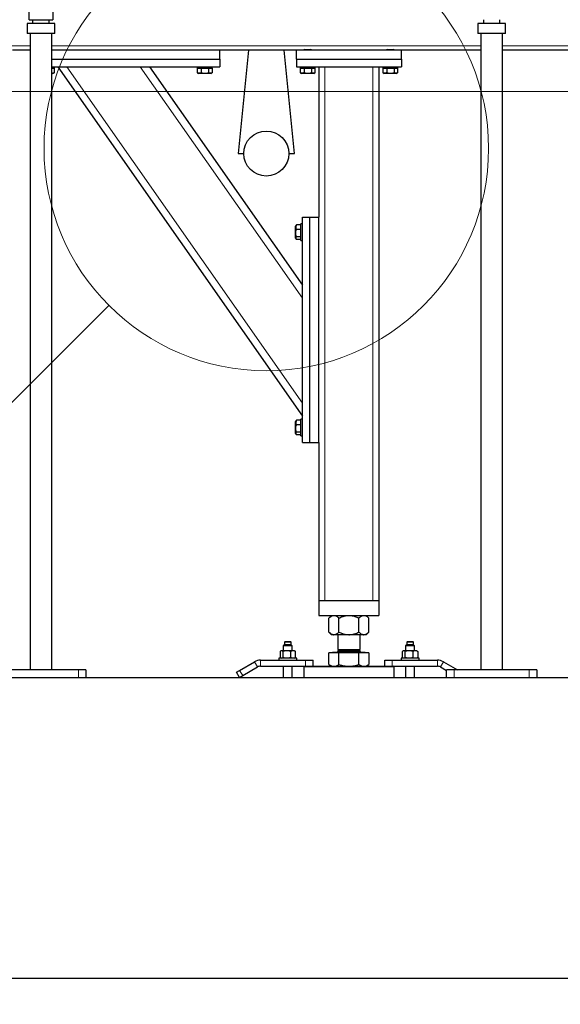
# Model space of a CAD drawing. Header units: millimetres. Extents: x 0 to 841, y 0 to 594.
# Tile 84 of 92: x 705 to 734, y 399 to 451. Entities that reach past the tile are written whole.
import ezdxf

# ---------------------------------------------------------------- set-up
doc = ezdxf.new("R2010")
doc.units = ezdxf.units.MM
doc.layers.add('TRAIT-FORT', color=4, linetype='Continuous', lineweight=25)
doc.dimstyles.new('SLDDIMSTYLE0', dxfattribs={"dimtxt": 0.18, "dimasz": 2, "dimexe": 0, "dimexo": 0.0625, "dimgap": 0, "dimtad": 0, "dimtih": 1, "dimtoh": 1, "dimdec": 0, "dimrnd": 1e-09, "dimzin": 0, "dimdsep": 46, "dimtxsty": 'Standard', "dimblk1": 'NONE', "dimblk2": 'NONE', "dimsah": 1, "dimcen": 0.09, "dimadec": 0, "dimazin": 0, "dimtfac": 2, "dimtdec": 0, "dimtofl": 0, "dimtmove": 0, "dimatfit": 3, "dimldrblk": 'NONE', "dimfxl": 1, "dimfrac": 2, "dimtolj": 1, "dimtzin": 0, "dimarcsym": 0})

# ---------------------------------------------------------------- blocks, each defined once
blk = doc.blocks.new('_None')

msp = doc.modelspace()

# ---------------------------------------------------------------- linework, layer by layer
at = {"lineweight": 18}
for p, q in [((705.73527, 449.84971), (682.89527, 449.84971)), ((729.73527, 449.84971), (706.89527, 449.84971)), ((753.73527, 449.84971), (730.89527, 449.84971)), ((707.69972, 448.72971), (720.23527, 430.82709)), ((711.6062, 448.72971), (720.23527, 436.40612)), ((721.43527, 448.72971), (721.43527, 420.32971)), ((723.99527, 448.72971), (723.99527, 420.32971)), ((824.09108, 447.41497), (623.87439, 447.41497)), ((722.11527, 417.61771), (723.23489, 417.61771)), ((723.23489, 417.61771), (723.31527, 417.61771)), ((718.00909, 416.82971), (718.00909, 417.14971)), ((720.40909, 416.82971), (720.40909, 417.14971)), ((725.02146, 416.82971), (725.02146, 417.14971)), ((727.42146, 417.14971), (727.42146, 416.82971)), ((708.31527, 416.62971), (708.31527, 416.22971)), ((717.05732, 416.32971), (716.89732, 416.60684)), ((717.84909, 416.78684), (717.68909, 417.06397)), ((727.74146, 417.06397), (727.58146, 416.78684)), ((728.31527, 416.62971), (728.31527, 416.22971)), ((732.31527, 416.62971), (732.31527, 416.22971))]:
    msp.add_line(p, q, dxfattribs=at)
msp.add_circle((718.31527, 444.38498), 11.83373, dxfattribs=at)
at = {"layer": 'TRAIT-FORT', "lineweight": 25}
for p, q in [((705.68527, 451.23325), (705.68527, 451.63325)), ((705.68527, 451.23325), (706.94527, 451.23325)), ((705.87527, 451.23325), (705.87527, 451.03325)), ((706.75527, 451.03325), (706.75527, 451.23325)), ((706.94527, 451.63325), (706.94527, 451.23325)), ((729.87527, 451.23325), (729.87527, 451.03325)), ((730.75527, 451.03325), (730.75527, 451.23325)), ((705.57527, 451.03325), (705.57527, 450.49325)), ((706.31527, 451.03325), (705.57527, 451.03325)), ((707.05527, 451.03325), (706.31527, 451.03325)), ((707.05527, 450.49325), (707.05527, 451.03325)), ((729.57527, 451.03325), (729.57527, 450.49325)), ((730.31527, 451.03325), (729.57527, 451.03325)), ((731.05527, 451.03325), (730.31527, 451.03325)), ((731.05527, 450.49325), (731.05527, 451.03325)), ((706.31527, 450.49325), (705.57527, 450.49325)), ((705.73527, 450.49325), (705.73527, 416.62971)), ((707.05527, 450.49325), (706.31527, 450.49325)), ((706.89527, 416.62971), (706.89527, 450.49325)), ((730.31527, 450.49325), (729.57527, 450.49325)), ((729.73527, 450.49325), (729.73527, 416.62971)), ((731.05527, 450.49325), (730.31527, 450.49325)), ((730.89527, 416.62971), (730.89527, 450.49325)), ((705.73527, 449.60971), (704.79527, 449.60971)), ((715.83527, 449.60971), (706.89527, 449.60971)), ((715.83527, 449.12971), (715.83527, 449.60971)), ((719.91527, 449.60971), (715.83527, 449.60971)), ((717.35893, 449.60971), (716.81527, 444.10971)), ((719.81527, 444.10971), (719.27162, 449.60971)), ((719.91527, 449.12971), (719.91527, 449.60971)), ((725.51527, 449.60971), (719.91527, 449.60971)), ((720.34327, 449.64971), (720.31527, 449.62171)), ((720.31527, 449.62171), (720.31527, 449.60971)), ((720.71527, 449.62171), (720.31527, 449.62171)), ((720.34327, 449.64971), (720.68727, 449.64971)), ((720.71527, 449.62171), (720.68727, 449.64971)), ((720.71527, 449.60971), (720.71527, 449.62171)), ((724.74327, 449.64971), (724.71527, 449.62171)), ((724.71527, 449.62171), (724.71527, 449.60971)), ((725.11527, 449.62171), (724.71527, 449.62171)), ((724.74327, 449.64971), (725.08727, 449.64971)), ((725.11527, 449.62171), (725.08727, 449.64971)), ((725.11527, 449.60971), (725.11527, 449.62171)), ((725.51527, 449.12971), (725.51527, 449.60971)), ((729.73527, 449.60971), (725.51527, 449.60971)), ((745.83527, 449.60971), (730.89527, 449.60971)), ((706.89527, 449.12971), (715.83527, 449.12971)), ((715.83527, 449.12971), (715.83527, 448.72971)), ((719.91527, 449.12971), (725.51527, 449.12971)), ((719.91527, 449.12971), (719.91527, 448.72971)), ((725.51527, 449.12971), (725.51527, 448.72971)), ((706.89527, 448.72971), (715.83527, 448.72971)), ((706.89527, 448.64971), (707.03527, 448.64971)), ((707.0277, 448.64971), (707.0277, 448.4099)), ((707.03527, 448.64971), (707.03527, 448.72971)), ((707.21141, 448.72971), (720.23527, 430.12971)), ((712.09451, 448.72971), (720.23527, 437.1035)), ((714.63527, 448.72971), (714.63527, 448.64971)), ((714.63527, 448.64971), (715.43527, 448.64971)), ((714.64284, 448.64971), (714.64284, 448.4099)), ((714.84904, 448.64971), (714.84904, 448.4099)), ((715.24147, 448.64971), (715.24147, 448.4099)), ((715.4277, 448.64971), (715.4277, 448.4099)), ((715.43527, 448.64971), (715.43527, 448.72971)), ((719.91527, 448.72971), (725.51527, 448.72971)), ((720.11527, 448.72971), (720.11527, 448.64971)), ((720.11527, 448.64971), (720.91527, 448.64971)), ((720.12284, 448.64971), (720.12284, 448.4099)), ((720.32904, 448.64971), (720.32904, 448.4099)), ((720.72147, 448.64971), (720.72147, 448.4099)), ((720.9077, 448.64971), (720.9077, 448.4099)), ((720.91527, 448.64971), (720.91527, 448.72971)), ((721.11527, 448.72971), (721.11527, 440.72971)), ((724.31527, 448.72971), (724.31527, 420.32971)), ((724.51527, 448.72971), (724.51527, 448.64971)), ((724.51527, 448.64971), (725.31527, 448.64971)), ((724.52284, 448.64971), (724.52284, 448.4099)), ((724.72904, 448.64971), (724.72904, 448.4099)), ((725.12147, 448.64971), (725.12147, 448.4099)), ((725.3077, 448.64971), (725.3077, 448.4099)), ((725.31527, 448.64971), (725.31527, 448.72971)), ((706.95827, 448.36971), (706.89527, 448.36971)), ((706.95827, 448.36971), (707.02149, 448.40621)), ((714.65006, 448.40586), (714.64284, 448.4099)), ((714.64905, 448.40621), (714.71227, 448.36971)), ((715.35827, 448.36971), (714.71227, 448.36971)), ((715.35827, 448.36971), (715.42149, 448.40621)), ((720.13006, 448.40586), (720.12284, 448.4099)), ((720.12905, 448.40621), (720.19227, 448.36971)), ((720.83827, 448.36971), (720.19227, 448.36971)), ((720.83827, 448.36971), (720.90149, 448.40621)), ((724.53006, 448.40586), (724.52284, 448.4099)), ((724.52905, 448.40621), (724.59227, 448.36971)), ((725.23827, 448.36971), (724.59227, 448.36971)), ((725.23827, 448.36971), (725.30149, 448.40621)), ((716.81527, 444.10971), (717.11527, 444.10971)), ((719.51527, 444.10971), (719.81527, 444.10971)), ((720.23527, 428.72971), (720.23527, 440.72971)), ((720.23527, 440.72971), (720.63527, 440.72971)), ((720.63527, 428.72971), (720.63527, 440.72971)), ((720.63527, 440.72971), (721.11527, 440.72971)), ((721.11527, 428.72971), (721.11527, 440.72971)), ((719.89977, 440.29515), (719.87527, 440.25271)), ((719.87527, 440.18181), (719.87527, 440.25271)), ((719.87527, 439.60671), (719.87527, 440.18181)), ((719.90063, 440.29465), (719.91545, 440.3178)), ((720.15527, 440.3178), (719.91545, 440.3178)), ((720.23527, 440.36971), (720.15527, 440.36971)), ((720.15527, 439.48971), (720.15527, 440.36971)), ((720.15527, 440.07236), (719.91545, 440.07236)), ((720.15527, 439.68428), (719.91545, 439.68428)), ((719.87527, 439.60671), (719.89977, 439.56428)), ((720.15527, 439.54163), (719.91545, 439.54163)), ((720.15527, 439.48971), (720.23527, 439.48971)), ((719.89977, 429.89515), (719.87527, 429.85271)), ((719.87527, 429.78181), (719.87527, 429.85271)), ((719.87527, 429.20671), (719.87527, 429.78181)), ((719.90063, 429.89465), (719.91545, 429.9178)), ((720.15527, 429.9178), (719.91545, 429.9178)), ((720.15527, 429.67236), (719.91545, 429.67236)), ((720.23527, 429.96971), (720.15527, 429.96971)), ((720.15527, 429.08971), (720.15527, 429.96971)), ((719.87527, 429.20671), (719.89977, 429.16428)), ((720.15527, 429.28428), (719.91545, 429.28428)), ((720.15527, 429.14163), (719.91545, 429.14163)), ((720.15527, 429.08971), (720.23527, 429.08971)), ((720.23527, 428.72971), (720.63527, 428.72971)), ((720.63527, 428.72971), (721.11527, 428.72971)), ((721.11527, 428.72971), (721.11527, 420.32971)), ((721.11527, 420.32971), (721.11527, 419.52971)), ((721.11527, 420.32971), (724.31527, 420.32971)), ((721.43527, 420.32971), (723.99527, 420.32971)), ((724.31527, 420.32971), (724.31527, 419.52971)), ((721.11527, 419.52971), (724.31527, 419.52971)), ((721.79527, 419.52971), (721.65295, 419.38739)), ((721.65295, 418.64804), (721.65295, 419.38739)), ((722.18411, 418.64804), (722.18411, 419.38739)), ((723.24643, 418.64804), (723.24643, 419.38739)), ((723.7776, 419.38739), (723.63527, 419.52971)), ((723.7776, 418.64804), (723.7776, 419.38739)), ((719.30108, 418.12971), (719.28108, 418.10971)), ((719.62108, 418.12971), (719.30108, 418.12971)), ((719.64108, 418.10971), (719.62108, 418.12971)), ((721.65295, 418.64804), (721.79527, 418.50571)), ((721.91853, 418.50571), (721.79527, 418.50571)), ((722.71527, 418.50571), (721.91853, 418.50571)), ((722.11527, 418.50571), (722.11527, 417.71771)), ((723.51202, 418.50571), (722.71527, 418.50571)), ((723.31527, 417.71771), (723.31527, 418.50571)), ((723.63527, 418.50571), (723.51202, 418.50571)), ((723.63527, 418.50571), (723.7776, 418.64804)), ((725.80946, 418.12971), (725.78946, 418.10971)), ((726.09144, 418.12971), (725.80946, 418.12971)), ((726.12946, 418.12971), (726.09144, 418.12971)), ((726.14946, 418.10971), (726.12946, 418.12971)), ((719.05212, 417.60971), (719.05212, 417.28971)), ((719.10108, 417.64971), (719.07802, 417.63315)), ((719.12209, 417.64971), (719.10108, 417.64971)), ((719.39654, 417.64971), (719.12209, 417.64971)), ((719.19206, 417.60971), (719.19206, 417.28971)), ((719.28108, 417.96971), (719.22108, 417.90971)), ((719.22108, 417.90971), (719.22108, 417.64971)), ((719.70108, 417.90971), (719.22108, 417.90971)), ((719.28108, 418.10971), (719.28108, 417.96971)), ((719.64108, 418.10971), (719.28108, 418.10971)), ((719.64108, 417.96971), (719.28108, 417.96971)), ((719.73553, 417.64971), (719.39654, 417.64971)), ((719.60102, 417.60971), (719.60102, 417.28971)), ((719.64108, 417.96971), (719.64108, 418.10971)), ((719.70108, 417.90971), (719.64108, 417.96971)), ((719.70108, 417.64971), (719.70108, 417.90971)), ((719.82108, 417.64971), (719.73553, 417.64971)), ((719.84414, 417.63315), (719.82108, 417.64971)), ((719.87004, 417.28971), (719.87004, 417.60971)), ((722.19105, 417.71771), (722.11527, 417.64194)), ((722.11527, 417.71771), (723.23489, 417.71771)), ((722.11527, 417.64194), (722.11527, 417.61771)), ((722.11527, 417.64194), (723.31527, 417.64194)), ((723.23489, 417.71771), (723.31527, 417.71771)), ((723.31527, 417.64194), (723.2395, 417.71771)), ((723.31527, 417.61771), (723.31527, 417.64194)), ((725.56051, 417.28971), (725.56051, 417.60971)), ((725.60946, 417.64971), (725.5864, 417.63315)), ((725.63048, 417.64971), (725.60946, 417.64971)), ((725.90492, 417.64971), (725.63048, 417.64971)), ((725.70044, 417.28971), (725.70044, 417.60971)), ((725.78946, 417.96971), (725.72946, 417.90971)), ((725.72946, 417.90971), (725.72946, 417.64971)), ((726.15243, 417.90971), (725.72946, 417.90971)), ((725.78946, 418.10971), (725.78946, 417.96971)), ((726.10669, 418.10971), (725.78946, 418.10971)), ((726.10669, 417.96971), (725.78946, 417.96971)), ((726.24391, 417.64971), (725.90492, 417.64971)), ((726.14946, 418.10971), (726.10669, 418.10971)), ((726.14946, 417.96971), (726.10669, 417.96971)), ((726.1094, 417.60971), (726.1094, 417.28971)), ((726.14946, 417.96971), (726.14946, 418.10971)), ((726.20946, 417.90971), (726.14946, 417.96971)), ((726.20946, 417.90971), (726.15243, 417.90971)), ((726.20946, 417.64971), (726.20946, 417.90971)), ((726.32946, 417.64971), (726.24391, 417.64971)), ((726.35253, 417.63315), (726.32946, 417.64971)), ((726.37842, 417.60971), (726.37842, 417.28971)), ((718.00909, 417.14971), (720.40909, 417.14971)), ((718.98108, 417.24971), (718.98108, 417.14971)), ((719.82701, 417.24971), (718.98108, 417.24971)), ((719.07802, 417.26628), (719.10108, 417.24971)), ((719.82108, 417.24971), (719.84414, 417.26628)), ((719.94108, 417.24971), (719.82701, 417.24971)), ((719.94108, 417.14971), (719.94108, 417.24971)), ((720.40909, 417.14971), (720.80909, 417.14971)), ((720.80909, 416.82971), (720.80909, 417.14971)), ((721.65295, 416.91188), (721.65295, 417.54571)), ((722.18411, 417.54571), (721.65295, 417.54571)), ((721.86127, 417.57371), (721.83327, 417.54571)), ((721.86127, 417.57771), (721.86127, 417.57371)), ((721.86127, 417.57771), (723.45486, 417.57771)), ((721.86127, 417.57371), (723.45486, 417.57371)), ((722.18411, 416.91188), (722.18411, 417.54571)), ((723.24643, 417.54571), (722.18411, 417.54571)), ((723.24643, 416.91188), (723.24643, 417.54571)), ((723.7776, 417.54571), (723.24643, 417.54571)), ((723.45486, 417.57771), (723.56927, 417.57771)), ((723.45486, 417.57371), (723.56927, 417.57371)), ((723.56927, 417.57371), (723.56927, 417.57771)), ((723.59727, 417.54571), (723.56927, 417.57371)), ((723.7776, 417.54571), (723.7776, 416.91188)), ((724.62146, 416.82971), (724.62146, 417.14971)), ((724.62146, 417.14971), (725.02146, 417.14971)), ((725.02146, 417.14971), (727.42146, 417.14971)), ((725.48946, 417.24971), (725.48946, 417.14971)), ((726.44946, 417.24971), (725.48946, 417.24971)), ((725.5864, 417.26628), (725.60946, 417.24971)), ((726.32946, 417.24971), (726.35253, 417.26628)), ((726.44946, 417.14971), (726.44946, 417.24971)), ((708.31527, 416.62971), (704.31527, 416.62971)), ((708.71527, 416.62971), (708.31527, 416.62971)), ((708.71527, 416.62971), (708.71527, 416.22971)), ((716.72411, 416.50684), (716.89732, 416.60684)), ((716.89732, 416.60684), (717.68909, 417.06397)), ((717.05732, 416.32971), (717.84909, 416.78684)), ((718.00909, 416.82971), (720.40909, 416.82971)), ((719.22108, 416.82971), (719.22108, 416.22971)), ((719.70108, 416.22971), (719.70108, 416.82971)), ((720.35527, 416.82971), (720.31527, 416.78971)), ((720.31527, 416.78971), (720.31527, 416.22971)), ((725.11527, 416.78971), (720.31527, 416.78971)), ((720.40909, 416.82971), (720.66242, 416.82971)), ((720.66242, 416.82971), (724.81086, 416.82971)), ((721.65295, 416.91188), (721.79527, 416.82971)), ((723.63527, 416.82971), (723.7776, 416.91188)), ((724.81086, 416.82971), (725.02146, 416.82971)), ((725.02146, 416.82971), (727.42146, 416.82971)), ((725.11527, 416.78971), (725.07527, 416.82971)), ((725.11527, 416.22971), (725.11527, 416.78971)), ((725.72946, 416.82971), (725.72946, 416.22971)), ((726.20946, 416.22971), (726.20946, 416.82971)), ((727.58146, 416.78684), (727.91527, 416.59411)), ((727.74146, 417.06397), (728.49361, 416.62971)), ((727.91527, 416.22971), (727.91527, 416.62971)), ((728.31527, 416.62971), (727.91527, 416.62971)), ((732.31527, 416.62971), (728.31527, 416.62971)), ((732.71527, 416.62971), (732.31527, 416.62971)), ((732.71527, 416.62971), (732.71527, 416.22971)), ((704.31527, 416.22971), (708.31527, 416.22971)), ((708.31527, 416.22971), (708.71527, 416.22971)), ((708.71527, 416.22971), (727.91527, 416.22971)), ((716.88411, 416.22971), (716.72411, 416.50684)), ((716.88411, 416.22971), (717.05732, 416.32971)), ((727.91527, 416.22971), (728.31527, 416.22971)), ((728.31527, 416.22971), (732.31527, 416.22971)), ((732.31527, 416.22971), (732.71527, 416.22971)), ((732.71527, 416.22971), (751.91527, 416.22971)), ((643.3302, 400.22971), (802.31527, 400.22971))]:
    msp.add_line(p, q, dxfattribs=at)
msp.add_circle((718.31527, 444.10971), 1.2, dxfattribs=at)
for centre, radius, start, end in [((722.07527, 417.61771), 0.04, 270, 360), ((723.35527, 417.61771), 0.04, 180, 270), ((718.00909, 416.50971), 0.64, 90, 120), ((727.42146, 416.50971), 0.64, 60, 90), ((718.00909, 416.50971), 0.32, 90, 120), ((727.42146, 416.50971), 0.32, 60, 90)]:
    msp.add_arc(centre, radius, start, end, dxfattribs=at)
for points, knots in [([(707.02054, 448.40703), (706.99924, 448.39653), (706.96246, 448.37839), (706.91972, 448.37731), (706.89969, 448.3851), (706.89527, 448.38682)], [0, 0, 0, 0, 0.517522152, 0.893562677, 1, 1, 1, 1]), ([(714.84904, 448.4099), (714.83114, 448.40112), (714.79496, 448.38339), (714.74136, 448.37691), (714.69011, 448.38643), (714.6587, 448.40202), (714.64284, 448.4099)], [0, 0, 0, 0, 0.26460494, 0.53494775, 0.76534313, 1, 1, 1, 1]), ([(714.84904, 448.4099), (714.8831, 448.40112), (714.95196, 448.38339), (715.05398, 448.37691), (715.15151, 448.38643), (715.2113, 448.40202), (715.24147, 448.4099)], [0, 0, 0, 0, 0.26460494, 0.53494775, 0.76534313, 1, 1, 1, 1]), ([(715.42054, 448.40703), (715.39921, 448.39619), (715.36239, 448.37747), (715.30798, 448.37958), (715.26974, 448.39347), (715.24775, 448.40625), (715.24147, 448.4099)], [0, 0, 0, 0, 0.36087292, 0.62308941, 0.8923915, 1, 1, 1, 1]), ([(720.32904, 448.4099), (720.31114, 448.40112), (720.27496, 448.38339), (720.22136, 448.37691), (720.17011, 448.38643), (720.1387, 448.40202), (720.12284, 448.4099)], [0, 0, 0, 0, 0.26460494, 0.53494775, 0.76534313, 1, 1, 1, 1]), ([(720.32904, 448.4099), (720.3631, 448.40112), (720.43196, 448.38339), (720.53398, 448.37691), (720.63151, 448.38643), (720.6913, 448.40202), (720.72147, 448.4099)], [0, 0, 0, 0, 0.26460494, 0.53494775, 0.76534313, 1, 1, 1, 1]), ([(720.90054, 448.40703), (720.87921, 448.39619), (720.84239, 448.37747), (720.78798, 448.37958), (720.74974, 448.39347), (720.72775, 448.40625), (720.72147, 448.4099)], [0, 0, 0, 0, 0.36087292, 0.62308941, 0.8923915, 1, 1, 1, 1]), ([(724.72904, 448.4099), (724.71114, 448.40112), (724.67496, 448.38339), (724.62136, 448.37691), (724.57011, 448.38643), (724.5387, 448.40202), (724.52284, 448.4099)], [0, 0, 0, 0, 0.26460494, 0.53494775, 0.76534313, 1, 1, 1, 1]), ([(724.72904, 448.4099), (724.7631, 448.40112), (724.83196, 448.38339), (724.93398, 448.37691), (725.03151, 448.38643), (725.0913, 448.40202), (725.12147, 448.4099)], [0, 0, 0, 0, 0.26460494, 0.53494775, 0.76534313, 1, 1, 1, 1]), ([(725.30054, 448.40703), (725.27921, 448.39619), (725.24239, 448.37747), (725.18798, 448.37958), (725.14974, 448.39347), (725.12775, 448.40625), (725.12147, 448.4099)], [0, 0, 0, 0, 0.36087292, 0.62308941, 0.8923915, 1, 1, 1, 1]), ([(719.91545, 440.3178), (719.90331, 440.28657), (719.88321, 440.23493), (719.88508, 440.16002), (719.89903, 440.10963), (719.91181, 440.08064), (719.91545, 440.07236)], [0, 0, 0, 0, 0.38554949, 0.63764185, 0.89654625, 1, 1, 1, 1]), ([(719.91545, 439.68428), (719.90668, 439.71796), (719.88895, 439.78606), (719.88246, 439.88695), (719.89199, 439.9834), (719.90758, 440.04253), (719.91545, 440.07236)], [0, 0, 0, 0, 0.26460494, 0.53494775, 0.76534313, 1, 1, 1, 1]), ([(719.91545, 439.68428), (719.90668, 439.6719), (719.88895, 439.64687), (719.88246, 439.60978), (719.89199, 439.57433), (719.90758, 439.55259), (719.91545, 439.54163)], [0, 0, 0, 0, 0.26460494, 0.53494775, 0.76534313, 1, 1, 1, 1]), ([(719.91545, 429.9178), (719.90331, 429.88657), (719.88321, 429.83493), (719.88508, 429.76002), (719.89903, 429.70963), (719.91181, 429.68064), (719.91545, 429.67236)], [0, 0, 0, 0, 0.38554949, 0.63764185, 0.89654625, 1, 1, 1, 1]), ([(719.91545, 429.28428), (719.90668, 429.31796), (719.88895, 429.38606), (719.88246, 429.48695), (719.89199, 429.5834), (719.90758, 429.64253), (719.91545, 429.67236)], [0, 0, 0, 0, 0.26460494, 0.53494775, 0.76534313, 1, 1, 1, 1]), ([(719.91545, 429.28428), (719.90668, 429.2719), (719.88895, 429.24687), (719.88246, 429.20978), (719.89199, 429.17433), (719.90758, 429.15259), (719.91545, 429.14163)], [0, 0, 0, 0, 0.26460494, 0.53494775, 0.76534313, 1, 1, 1, 1]), ([(721.65295, 419.38739), (721.68933, 419.42087), (721.74455, 419.47171), (721.82349, 419.51246), (721.87559, 419.52786), (721.9074, 419.52923), (721.91853, 419.52971)], [0, 0, 0, 0, 0.43205072, 0.65592711, 0.87965188, 1, 1, 1, 1]), ([(721.91853, 419.52971), (721.94162, 419.52768), (721.98829, 419.52358), (722.05622, 419.49186), (722.12191, 419.44657), (722.16331, 419.40718), (722.18411, 419.38739)], [0, 0, 0, 0, 0.24957791, 0.50436411, 0.75104693, 1, 1, 1, 1]), ([(722.18411, 419.38739), (722.24636, 419.41611), (722.36074, 419.46888), (722.53992, 419.51959), (722.6563, 419.52631), (722.71527, 419.52971)], [0, 0, 0, 0, 0.3707742, 0.68118194, 1, 1, 1, 1]), ([(722.71527, 419.52971), (722.72459, 419.52962), (722.79899, 419.52891), (722.94052, 419.50856), (723.10793, 419.45335), (723.20764, 419.40586), (723.24643, 419.38739)], [0, 0, 0, 0, 0.050399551, 0.402613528, 0.76758847, 1, 1, 1, 1]), ([(723.24643, 419.38739), (723.28281, 419.42087), (723.33804, 419.47171), (723.41697, 419.51246), (723.46908, 419.52786), (723.50089, 419.52923), (723.51202, 419.52971)], [0, 0, 0, 0, 0.432050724, 0.655927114, 0.879651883, 1, 1, 1, 1]), ([(723.51202, 419.52971), (723.53511, 419.52768), (723.58178, 419.52358), (723.64971, 419.49186), (723.71539, 419.44657), (723.7568, 419.40718), (723.7776, 419.38739)], [0, 0, 0, 0, 0.24957791, 0.50436411, 0.75104693, 1, 1, 1, 1]), ([(721.65295, 418.64804), (721.68933, 418.61455), (721.74455, 418.56372), (721.82349, 418.52296), (721.87559, 418.50757), (721.9074, 418.50619), (721.91853, 418.50571)], [0, 0, 0, 0, 0.43205072, 0.65592711, 0.87965188, 1, 1, 1, 1]), ([(721.91853, 418.50571), (721.94162, 418.50774), (721.98829, 418.51184), (722.05622, 418.54356), (722.12191, 418.58885), (722.16331, 418.62825), (722.18411, 418.64804)], [0, 0, 0, 0, 0.24957791, 0.50436411, 0.75104693, 1, 1, 1, 1]), ([(722.18411, 418.64804), (722.24636, 418.61931), (722.36074, 418.56654), (722.53992, 418.51584), (722.6563, 418.50912), (722.71527, 418.50571)], [0, 0, 0, 0, 0.3707742, 0.68118194, 1, 1, 1, 1]), ([(722.71527, 418.50571), (722.72459, 418.5058), (722.79899, 418.50652), (722.94052, 418.52687), (723.10793, 418.58208), (723.20764, 418.62956), (723.24643, 418.64804)], [0, 0, 0, 0, 0.05039955, 0.40261353, 0.76758847, 1, 1, 1, 1]), ([(723.24643, 418.64804), (723.28281, 418.61455), (723.33804, 418.56372), (723.41697, 418.52296), (723.46908, 418.50757), (723.50089, 418.50619), (723.51202, 418.50571)], [0, 0, 0, 0, 0.432050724, 0.655927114, 0.879651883, 1, 1, 1, 1]), ([(723.51202, 418.50571), (723.53511, 418.50774), (723.58178, 418.51184), (723.64971, 418.54356), (723.71539, 418.58885), (723.7568, 418.62825), (723.7776, 418.64804)], [0, 0, 0, 0, 0.24957791, 0.50436411, 0.75104693, 1, 1, 1, 1]), ([(719.12209, 417.64971), (719.11222, 417.64817), (719.09221, 417.64505), (719.06899, 417.627), (719.05577, 417.61345), (719.05212, 417.60971)], [0, 0, 0, 0, 0.413688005, 0.838027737, 1, 1, 1, 1]), ([(719.19206, 417.60971), (719.18085, 417.62079), (719.15812, 417.64324), (719.13421, 417.64753), (719.12209, 417.64971)], [0, 0, 0, 0, 0.49324437, 1, 1, 1, 1]), ([(719.39654, 417.64971), (719.36768, 417.64817), (719.30922, 417.64505), (719.24135, 417.627), (719.20273, 417.61345), (719.19206, 417.60971)], [0, 0, 0, 0, 0.413688, 0.83802774, 1, 1, 1, 1]), ([(719.60102, 417.60971), (719.56825, 417.62079), (719.50183, 417.64324), (719.43195, 417.64753), (719.39654, 417.64971)], [0, 0, 0, 0, 0.49324437, 1, 1, 1, 1]), ([(719.73553, 417.64971), (719.71654, 417.64817), (719.67809, 417.64505), (719.63344, 417.627), (719.60804, 417.61345), (719.60102, 417.60971)], [0, 0, 0, 0, 0.413688, 0.83802774, 1, 1, 1, 1]), ([(719.87004, 417.60971), (719.84849, 417.62079), (719.80479, 417.64324), (719.75882, 417.64753), (719.73553, 417.64971)], [0, 0, 0, 0, 0.49324437, 1, 1, 1, 1]), ([(719.84339, 417.63211), (719.84865, 417.62869), (719.85769, 417.62281), (719.8664, 417.61358), (719.87004, 417.60971)], [0, 0, 0, 0, 0.58180133, 1, 1, 1, 1]), ([(725.63048, 417.64971), (725.6206, 417.64817), (725.6006, 417.64505), (725.57737, 417.627), (725.56416, 417.61345), (725.56051, 417.60971)], [0, 0, 0, 0, 0.413688, 0.83802774, 1, 1, 1, 1]), ([(725.70044, 417.60971), (725.68923, 417.62079), (725.66651, 417.64324), (725.64259, 417.64753), (725.63048, 417.64971)], [0, 0, 0, 0, 0.49324437, 1, 1, 1, 1]), ([(725.90492, 417.64971), (725.87606, 417.64817), (725.8176, 417.64505), (725.74973, 417.627), (725.71111, 417.61345), (725.70044, 417.60971)], [0, 0, 0, 0, 0.413688, 0.83802774, 1, 1, 1, 1]), ([(726.1094, 417.60971), (726.07664, 417.62079), (726.01022, 417.64324), (725.94034, 417.64753), (725.90492, 417.64971)], [0, 0, 0, 0, 0.49324437, 1, 1, 1, 1]), ([(726.24391, 417.64971), (726.22493, 417.64817), (726.18647, 417.64505), (726.14183, 417.627), (726.11642, 417.61345), (726.1094, 417.60971)], [0, 0, 0, 0, 0.413688, 0.83802774, 1, 1, 1, 1]), ([(726.37842, 417.60971), (726.35687, 417.62079), (726.31318, 417.64324), (726.26721, 417.64753), (726.24391, 417.64971)], [0, 0, 0, 0, 0.49324437, 1, 1, 1, 1]), ([(726.35178, 417.63211), (726.35703, 417.62869), (726.36607, 417.62281), (726.37478, 417.61358), (726.37842, 417.60971)], [0, 0, 0, 0, 0.58180133, 1, 1, 1, 1]), ([(719.12209, 417.24971), (719.11222, 417.25125), (719.09221, 417.25437), (719.06899, 417.27243), (719.05577, 417.28597), (719.05212, 417.28971)], [0, 0, 0, 0, 0.413688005, 0.838027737, 1, 1, 1, 1]), ([(719.19206, 417.28971), (719.18085, 417.27864), (719.15812, 417.25619), (719.13421, 417.25189), (719.12209, 417.24971)], [0, 0, 0, 0, 0.49324437, 1, 1, 1, 1]), ([(719.39654, 417.24971), (719.36768, 417.25125), (719.30922, 417.25437), (719.24135, 417.27243), (719.20273, 417.28597), (719.19206, 417.28971)], [0, 0, 0, 0, 0.413688, 0.83802774, 1, 1, 1, 1]), ([(719.60102, 417.28971), (719.56825, 417.27864), (719.50183, 417.25619), (719.43195, 417.25189), (719.39654, 417.24971)], [0, 0, 0, 0, 0.49324437, 1, 1, 1, 1]), ([(719.73553, 417.24971), (719.71654, 417.25125), (719.67809, 417.25437), (719.63344, 417.27243), (719.60804, 417.28597), (719.60102, 417.28971)], [0, 0, 0, 0, 0.41368801, 0.83802774, 1, 1, 1, 1]), ([(719.87004, 417.28971), (719.84849, 417.27864), (719.80479, 417.25619), (719.75882, 417.25189), (719.73553, 417.24971)], [0, 0, 0, 0, 0.49324437, 1, 1, 1, 1]), ([(719.84339, 417.26732), (719.84865, 417.27074), (719.85769, 417.27662), (719.8664, 417.28585), (719.87004, 417.28971)], [0, 0, 0, 0, 0.58180134, 1, 1, 1, 1]), ([(725.63048, 417.24971), (725.6206, 417.25125), (725.6006, 417.25437), (725.57737, 417.27243), (725.56416, 417.28597), (725.56051, 417.28971)], [0, 0, 0, 0, 0.41368801, 0.83802774, 1, 1, 1, 1]), ([(725.70044, 417.28971), (725.68923, 417.27864), (725.66651, 417.25619), (725.64259, 417.25189), (725.63048, 417.24971)], [0, 0, 0, 0, 0.49324437, 1, 1, 1, 1]), ([(725.90492, 417.24971), (725.87606, 417.25125), (725.8176, 417.25437), (725.74973, 417.27243), (725.71111, 417.28597), (725.70044, 417.28971)], [0, 0, 0, 0, 0.41368801, 0.83802774, 1, 1, 1, 1]), ([(726.1094, 417.28971), (726.07664, 417.27864), (726.01022, 417.25619), (725.94034, 417.25189), (725.90492, 417.24971)], [0, 0, 0, 0, 0.49324437, 1, 1, 1, 1]), ([(726.24391, 417.24971), (726.22493, 417.25125), (726.18647, 417.25437), (726.14183, 417.27243), (726.11642, 417.28597), (726.1094, 417.28971)], [0, 0, 0, 0, 0.413688, 0.83802774, 1, 1, 1, 1]), ([(726.37842, 417.28971), (726.35687, 417.27864), (726.31318, 417.25619), (726.26721, 417.25189), (726.24391, 417.24971)], [0, 0, 0, 0, 0.49324437, 1, 1, 1, 1]), ([(726.35178, 417.26732), (726.35703, 417.27074), (726.36607, 417.27662), (726.37478, 417.28585), (726.37842, 417.28971)], [0, 0, 0, 0, 0.58180133, 1, 1, 1, 1]), ([(721.65295, 416.91188), (721.69608, 416.88892), (721.78313, 416.84256), (721.87312, 416.83402), (721.91853, 416.82971)], [0, 0, 0, 0, 0.495457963, 1, 1, 1, 1]), ([(721.91853, 416.82971), (721.96303, 416.83385), (722.05302, 416.84223), (722.14009, 416.8885), (722.18411, 416.91188)], [0, 0, 0, 0, 0.49451073, 1, 1, 1, 1]), ([(722.18411, 416.91188), (722.27037, 416.88892), (722.44448, 416.84256), (722.62446, 416.83402), (722.71527, 416.82971)], [0, 0, 0, 0, 0.49545796, 1, 1, 1, 1]), ([(722.71527, 416.82971), (722.80427, 416.83385), (722.98426, 416.84223), (723.1584, 416.8885), (723.24643, 416.91188)], [0, 0, 0, 0, 0.49451073, 1, 1, 1, 1]), ([(723.24643, 416.91188), (723.28957, 416.88892), (723.37662, 416.84256), (723.46661, 416.83402), (723.51202, 416.82971)], [0, 0, 0, 0, 0.49545796, 1, 1, 1, 1]), ([(723.51202, 416.82971), (723.55652, 416.83385), (723.64651, 416.84223), (723.73358, 416.8885), (723.7776, 416.91188)], [0, 0, 0, 0, 0.494510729, 1, 1, 1, 1])]:
    msp.add_open_spline(points, degree=3, knots=knots, dxfattribs=at)

# ---------------------------------------------------------------- leaders
at = {"lineweight": 18, "has_arrowhead": 0}
msp.add_leader([(656.30886, 382.49968), (709.93938, 436.02545)], dimstyle='SLDDIMSTYLE0', dxfattribs=at)

doc.saveas('drawing.dxf')
